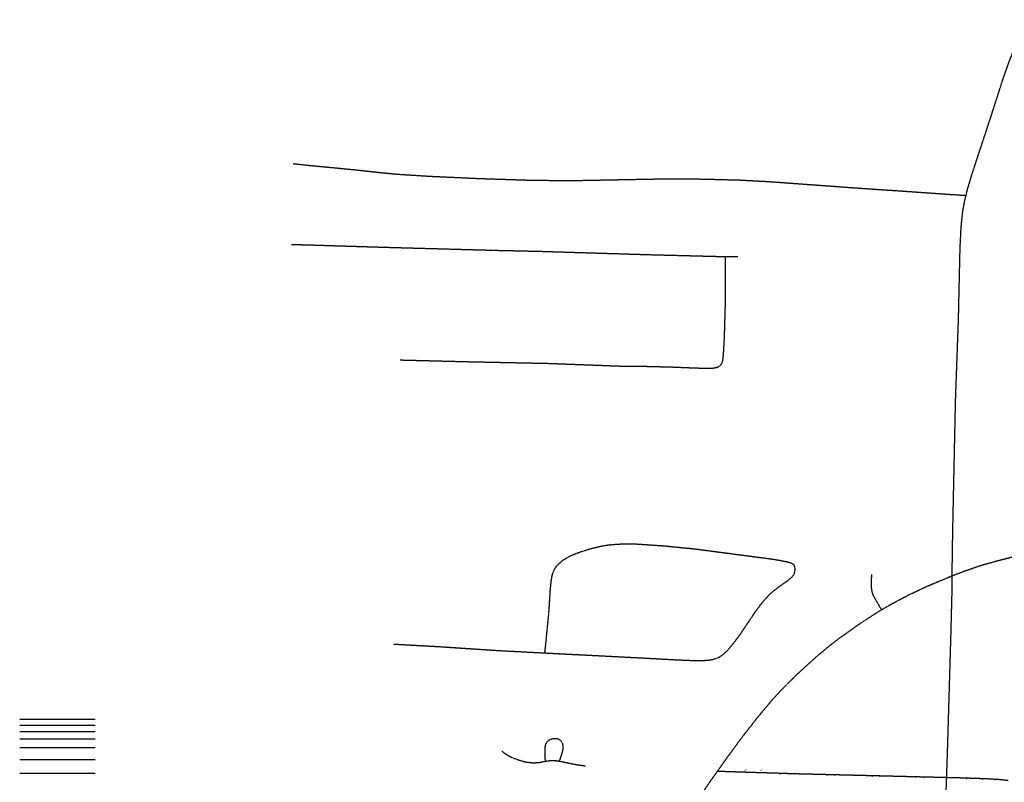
# Model space of a CAD drawing. Header units: feet. Extents: x 2259994 to 2426581, y 202954 to 438869.
# Tile 11 of 12: x 2259994 to 2263959, y 435239 to 438309. Entities that reach past the tile are written whole.
import ezdxf

# ---------------------------------------------------------------- set-up
doc = ezdxf.new("R2010")
doc.units = ezdxf.units.FT
doc.header["$MEASUREMENT"] = 0
doc.linetypes.add('CL', pattern=[2, 0.3, -0.15, 1.4, -0.15])
doc.linetypes.add('cl20', pattern=[100, 5, -5, 80, -5, 5])
for name, color, linetype in [('GE_X_CL_20', 7, 'cl20'), ('PM_X_Cells', 7, 'Continuous'), ('RW_X_CL', 6, 'CL')]:
    doc.layers.add(name, color=color, linetype=linetype)
doc.styles.add('30-LT', font='calibri.ttf')
doc.styles.add('31-LT', font='calibrii.ttf')
doc.linetypes.add('AIREX', pattern='A,0.15,-0.18,0.15,-0.18,0.15,-0.18,0.15,-0.18,0.15,-0.25,["AIR",30-LT,S=0.125,R=0,X=-0.1319,Y=-0.0625],-0.25', length=1.97)
doc.linetypes.add('AIRPR', pattern='A,4,-0.25,["AIR",31-LT,S=0.14,R=0,X=-0.1607,Y=-0.07],-0.25', length=4.5)
doc.linetypes.add('BREX', pattern='A,0.15,-0.18,0.15,-0.18,0.15,-0.18,0.15,-0.18,0.15,-0.25,["BR",30-LT,S=0.125,R=0,X=-0.0952,Y=-0.0625],-0.25', length=1.97)
doc.linetypes.add('BRPR', pattern='A,4,-0.25,["BR",31-LT,S=0.14,R=0,X=-0.1193,Y=-0.07],-0.25', length=4.5)
doc.linetypes.add('BWEX', pattern='A,0.15,-0.18,0.15,-0.18,0.15,-0.18,0.15,-0.18,0.15,-0.25,["BW",30-LT,S=0.125,R=0,X=-0.1,Y=-0.0625],-0.25', length=1.97)
doc.linetypes.add('BWPR', pattern='A,4,-0.25,["BW",31-LT,S=0.14,R=0,X=-0.131,Y=-0.07],-0.25', length=4.5)
doc.linetypes.add('CHEMEX', pattern='A,0.15,-0.18,0.15,-0.18,0.15,-0.18,0.15,-0.18,0.15,-0.125,["C",30-LT,S=0.125,R=0,X=-0.0631,Y=-0.0625],-0.125', length=1.72)

msp = doc.modelspace()

# ---------------------------------------------------------------- hatches: boundary and pattern name
at = {"layer": 'PM_X_Cells'}
for points in [[(2262914.75554, 435285.43234), (2262912.60373, 435289.34471), (2262914.92331, 435288.75785, -0.3192889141), (2262921.11315, 435293.15928), (2262921.99343, 435293.15928), (2262921.99343, 435291.69214), (2262921.11315, 435291.69214), (2262921.13516, 435291.69205, 0.3039569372), (2262916.4183, 435288.56224), (2262918.37449, 435288.56224)], [(2262977.96905, 435283.67732), (2262975.81725, 435287.5897), (2262978.13683, 435287.00283, -0.3192889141), (2262984.32667, 435291.40426), (2262985.20695, 435291.40426), (2262985.20695, 435289.93712), (2262984.32667, 435289.93712), (2262984.34867, 435289.93704, 0.3039569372), (2262979.63181, 435286.80722), (2262981.588, 435286.80722)], [(2263062.54872, 435278.01668), (2263064.70053, 435274.10431), (2263062.38095, 435274.69117, -0.3192889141), (2263056.19111, 435270.28974), (2263055.31083, 435270.28974), (2263055.31083, 435271.75688), (2263056.19111, 435271.75688), (2263056.16911, 435271.75697, 0.3039569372), (2263060.88596, 435274.88678), (2263058.92978, 435274.88678)], [(2263087.47394, 435269.24601), (2263085.32213, 435273.15839), (2263087.64172, 435272.57152, -0.3192889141), (2263093.83155, 435276.97295), (2263094.71184, 435276.97295), (2263094.71184, 435275.50581), (2263093.83155, 435275.50581), (2263093.85356, 435275.50573, 0.3039569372), (2263089.1367, 435272.37591), (2263091.09289, 435272.37591)], [(2263250.39925, 435273.19143), (2263252.55105, 435269.27905), (2263250.23147, 435269.86592, -0.3192889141), (2263244.04164, 435265.46448), (2263243.16135, 435265.46448), (2263243.16135, 435266.93162), (2263244.04164, 435266.93162), (2263244.01963, 435266.93171, 0.3039569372), (2263248.73649, 435270.06153), (2263246.7803, 435270.06153)], [(2263274.3802, 435264.23908), (2263272.22839, 435268.15146), (2263274.54797, 435267.56459, -0.3192889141), (2263280.73781, 435271.96602), (2263281.61809, 435271.96602), (2263281.61809, 435270.49888), (2263280.73781, 435270.49888), (2263280.75982, 435270.4988, 0.3039569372), (2263276.04296, 435267.36898), (2263277.99915, 435267.36898)], [(2263432.58109, 435268.32491), (2263434.7329, 435264.41253), (2263432.41332, 435264.9994, -0.3192889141), (2263426.22348, 435260.59797), (2263425.3432, 435260.59797), (2263425.3432, 435262.06511), (2263426.22348, 435262.06511), (2263426.20147, 435262.06519, 0.3039569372), (2263430.91833, 435265.19501), (2263428.96215, 435265.19501)], [(2263457.58943, 435259.58462), (2263455.43762, 435263.497), (2263457.7572, 435262.91013, -0.3192889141), (2263463.94704, 435267.31157), (2263464.82732, 435267.31157), (2263464.82732, 435265.84443), (2263463.94704, 435265.84443), (2263463.96904, 435265.84434, 0.3039569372), (2263459.25218, 435262.71453), (2263461.20837, 435262.71453)], [(2263606.57237, 435263.61896), (2263608.72418, 435259.70658), (2263606.4046, 435260.29345, -0.3192889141), (2263600.21476, 435255.89201), (2263599.33448, 435255.89201), (2263599.33448, 435257.35916), (2263600.21476, 435257.35916), (2263600.19275, 435257.35924, 0.3039569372), (2263604.90961, 435260.48906), (2263602.95342, 435260.48906)], [(2263641.28474, 435262.57433), (2263643.43655, 435258.66195), (2263641.11697, 435259.24882, -0.3192889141), (2263634.92713, 435254.84738), (2263634.04685, 435254.84738), (2263634.04685, 435256.31453), (2263634.92713, 435256.31453), (2263634.90512, 435256.31461, 0.3039569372), (2263639.62198, 435259.44443), (2263637.66579, 435259.44443)], [(2263806.63861, 435250.19127), (2263804.4868, 435254.10365), (2263806.80638, 435253.51678, -0.3192889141), (2263812.99622, 435257.91821), (2263813.87651, 435257.91821), (2263813.87651, 435256.45107), (2263812.99622, 435256.45107), (2263813.01823, 435256.45099, 0.3039569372), (2263808.30137, 435253.32117), (2263810.25756, 435253.32117)], [(2263871.10345, 435248.33646), (2263868.95165, 435252.24884), (2263871.27123, 435251.66197, -0.3192889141), (2263877.46106, 435256.0634), (2263878.34135, 435256.0634), (2263878.34135, 435254.59626), (2263877.46106, 435254.59626), (2263877.48307, 435254.59618, 0.3039569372), (2263872.76621, 435251.46636), (2263874.7224, 435251.46636)], [(2263922.06921, 435245.36218), (2263919.9174, 435249.27455), (2263922.23699, 435248.68769, -0.3192889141), (2263928.42682, 435253.08912), (2263929.30711, 435253.08912), (2263929.30711, 435251.62198), (2263928.42682, 435251.62198), (2263928.44883, 435251.62189, 0.3039569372), (2263923.73197, 435248.49208), (2263925.68816, 435248.49208)]]:
    msp.add_hatch(color=256, dxfattribs=at).paths.add_polyline_path(points)

# ---------------------------------------------------------------- linework, layer by layer
at = {"layer": 'GE_X_CL_20', "linetype": 'AIREX'}
msp.add_lwpolyline([(2259994.0389, 435493.81298), (2260297.84759, 435493.81298)], dxfattribs=at)
at = {"layer": 'GE_X_CL_20', "linetype": 'AIRPR'}
msp.add_lwpolyline([(2259994.0389, 435469.17745), (2260297.84759, 435469.17745)], dxfattribs=at)
at = {"layer": 'GE_X_CL_20', "linetype": 'BREX'}
msp.add_lwpolyline([(2259994.0389, 435443.72074), (2260297.84759, 435443.72074)], dxfattribs=at)
at = {"layer": 'GE_X_CL_20', "linetype": 'BRPR'}
msp.add_lwpolyline([(2259994.0389, 435413.51375), (2260297.84759, 435413.51375)], dxfattribs=at)
at = {"layer": 'GE_X_CL_20', "linetype": 'BWEX'}
msp.add_lwpolyline([(2259994.0389, 435378.85413), (2260297.84759, 435378.85413)], dxfattribs=at)
at = {"layer": 'GE_X_CL_20', "linetype": 'BWPR'}
msp.add_lwpolyline([(2259994.0389, 435330.54074), (2260297.84759, 435330.54074)], dxfattribs=at)
at = {"layer": 'GE_X_CL_20', "linetype": 'CHEMEX'}
msp.add_lwpolyline([(2259994.0389, 435275.92559), (2260297.84759, 435275.92559)], dxfattribs=at)
at = {"layer": 'RW_X_CL'}
for points in [[(2263805.31445, 437602.14453), (2263811.79737, 437628.48371), (2263830.10541, 437689.79002), (2263905.21516, 437917.86404), (2263954.15109, 438070.22955), (2263980.48962, 438144.23202), (2263997.42823, 438186.8763), (2264020.30122, 438233.91754), (2264046.65123, 438280.00931), (2264067.36707, 438309.4374)], [(2261095.38483, 437730.04289), (2261143.14031, 437724.81521), (2261346.62547, 437705.08953), (2261436.92154, 437695.15648), (2261515.14711, 437687.54724), (2261646.27578, 437679.2382), (2261843.19698, 437670.23494), (2262057.13914, 437663.23955), (2262220.93146, 437661.93017), (2262599.15118, 437669.0732), (2262746.08526, 437667.98658), (2262893.54527, 437664.07944), (2263008.04471, 437658.09258), (2263366.53416, 437631.9381), (2263524.59093, 437621.34495), (2263737.7821, 437606.47818), (2263805.31445, 437602.14453)], [(2263750.03404, 436070.99208), (2263750.01338, 436120.22164), (2263751.99237, 436251.15116), (2263763.15344, 436776.4116), (2263775.02054, 437104.52511), (2263781.36338, 437387.30932), (2263785.46048, 437471.63396), (2263791.07727, 437530.60661), (2263798.99523, 437576.32994), (2263805.31445, 437602.14453)], [(2261088.46817, 437404.29354), (2261137.20594, 437403.55929), (2261459.3818, 437393.59114), (2261902.48393, 437381.31196), (2262083.13548, 437377.25423), (2262526.17232, 437363.72932), (2262788.65506, 437356.91798), (2262836.96664, 437355.98721)], [(2262813.60121, 436915.76663), (2262818.19109, 436920.16328), (2262822.22258, 436926.2653), (2262825.33445, 436935.54842), (2262826.80623, 436945.94603), (2262828.57034, 436962.3128), (2262832.38004, 437028.56562), (2262837.16481, 437195.04888), (2262837.01061, 437329.09291), (2262836.96664, 437355.98721)], [(2262836.96664, 437355.98721), (2262854.0214, 437355.66634), (2262886.62206, 437356.27034)], [(2261526.87117, 436939.63305), (2261795.29058, 436932.75872), (2262124.18887, 436925.87652), (2262434.29619, 436914.19839), (2262514.94596, 436914.0022), (2262627.80401, 436911.06454), (2262709.63586, 436907.58948), (2262759.22664, 436906.26534), (2262773.39492, 436906.43529), (2262783.72627, 436906.76731), (2262792.81089, 436907.85359), (2262801.07498, 436909.82504), (2262807.66618, 436912.1236), (2262813.60121, 436915.76663)], [(2263750.03404, 436070.99208), (2263801.4529, 436090.39722), (2263862.11978, 436111.47854), (2263929.51138, 436130.59497), (2264002.18347, 436149.12348), (2264084.59637, 436167.95087), (2264192.42686, 436188.16671), (2264382.87071, 436218.48588), (2264612.73672, 436251.08489), (2264776.94406, 436276.96542), (2264892.38379, 436296.75836), (2264962.04081, 436309.64416)], [(2262109.16003, 435759.94316), (2262112.75287, 435795.59564), (2262125.2955, 435920.36377), (2262131.03006, 436011.5437), (2262134.88373, 436051.13221), (2262138.71214, 436072.19024), (2262141.88897, 436083.67053), (2262148.6068, 436097.4812), (2262155.91584, 436108.53728), (2262168.04574, 436121.92373), (2262180.96369, 436132.35875), (2262195.68578, 436142.04016), (2262215.42557, 436152.54375), (2262242.67617, 436163.41118), (2262279.66691, 436175.52894), (2262299.44147, 436181.24382), (2262317.9375, 436185.7448), (2262337.71272, 436190.18081), (2262362.86687, 436194.55318), (2262388.08729, 436197.05646), (2262414.09512, 436198.67423), (2262462.96346, 436199.64569), (2262591.76405, 436191.00791), (2262720.2054, 436178.04075), (2263028.98037, 436137.40172), (2263055.28609, 436132.88664), (2263077.03277, 436128.53363), (2263088.74272, 436125.88206), (2263094.90937, 436124.21179), (2263100.4858, 436122.24624), (2263105.17707, 436119.78824), (2263108.39196, 436117.75642), (2263111.21347, 436115.5599), (2263113.80599, 436112.08451)], [(2262109.16003, 435759.94316), (2262319.33251, 435749.24009), (2262495.26359, 435740.16268), (2262641.67635, 435732.25358), (2262704.55057, 435729.68862), (2262734.16731, 435729.27458), (2262764.63575, 435730.53377), (2262786.05139, 435733.85528), (2262798.77545, 435737.7306), (2262813.56446, 435744.42744), (2262829.43385, 435755.94612), (2262847.69497, 435772.97594), (2262869.36323, 435799.4854), (2262894.37434, 435832.5562), (2262958.71607, 435928.51631), (2262979.40009, 435955.97689), (2262999.85575, 435980.64908), (2263022.54239, 436003.48598), (2263049.85369, 436024.9797), (2263094.41265, 436056.54985), (2263104.08455, 436065.34379), (2263109.52614, 436071.6758), (2263112.44313, 436076.62953), (2263114.24529, 436080.95958), (2263115.35913, 436084.20694), (2263116.4382, 436092.21021), (2263116.86241, 436097.03172), (2263116.43426, 436101.06551), (2263115.84174, 436106.31287), (2263113.80599, 436112.08451)], [(2263465.24295, 435933.77844), (2263459.63075, 435942.69706), (2263437.47594, 435981.61889), (2263431.50187, 435993.194), (2263427.36441, 436005.16347), (2263425.52288, 436016.37965), (2263424.40313, 436027.59584), (2263425.53076, 436076.2355)], [(2263465.24295, 435933.77844), (2263501.70482, 435955.24362), (2263573.8113, 435993.25339), (2263647.62447, 436028.11552), (2263750.03404, 436070.99208)], [(2263727.28376, 435259.10623), (2263731.17188, 435372.91637), (2263744.85164, 435836.84655), (2263749.78864, 436030.55252), (2263750.03404, 436070.99208)], [(2262804.80234, 435284.20526), (2262842.69432, 435337.71434), (2262908.90843, 435427.50944), (2262969.32235, 435504.8062), (2263021.83865, 435567.27524), (2263065.86579, 435615.30959), (2263123.76299, 435672.72975), (2263196.0217, 435738.97863), (2263245.65973, 435781.21017), (2263297.20129, 435821.04802), (2263377.30251, 435877.52658), (2263445.5691, 435922.19283), (2263465.24295, 435933.77844)], [(2261500.64812, 435795.60385), (2261677.10414, 435785.90341), (2261927.3579, 435769.37883), (2262109.16003, 435759.94316)], [(2262111.21088, 435323.83182), (2262110.8782, 435334.52373), (2262109.81915, 435357.71135), (2262109.61607, 435372.63422), (2262110.36705, 435381.16176), (2262111.47925, 435388.24672), (2262114.26402, 435395.26672), (2262117.41034, 435400.58101), (2262122.09832, 435405.99472), (2262127.21314, 435409.73585), (2262131.63997, 435411.93499), (2262136.72297, 435413.80671), (2262143.51134, 435415.41662), (2262150.33318, 435415.84575), (2262157.81118, 435415.16005), (2262164.47029, 435412.9655), (2262169.39121, 435409.88447), (2262173.13136, 435406.3438), (2262176.34756, 435401.72078), (2262179.43318, 435395.35924), (2262181.47025, 435386.93111), (2262181.80129, 435379.61715), (2262181.31179, 435373.15587), (2262179.77406, 435364.66081), (2262175.5162, 435350.19496), (2262168.76883, 435329.07033), (2262167.03229, 435324.24849)], [(2261936.28308, 435364.59224), (2261944.71515, 435357.41312), (2261961.31518, 435346.8262), (2261980.34205, 435337.12609), (2261995.00475, 435331.91744), (2262024.62509, 435322.7462), (2262040.33635, 435319.80099), (2262056.17851, 435318.16747), (2262071.88845, 435318.01031), (2262087.20469, 435319.39417), (2262111.21088, 435323.83182)], [(2262111.21088, 435323.83182), (2262122.62359, 435325.60741), (2262133.8401, 435326.8912), (2262143.35123, 435327.22322), (2262153.91224, 435326.53884), (2262167.03229, 435324.24849)], [(2262167.03229, 435324.24849), (2262185.20384, 435320.81215), (2262213.97019, 435314.59267), (2262241.0305, 435309.52017), (2262272.58359, 435305.5648)], [(2261937.64594, 433978.49101), (2262014.27964, 434093.18435), (2262179.31507, 434338.12153), (2262349.9522, 434599.03373), (2262428.94285, 434723.89503), (2262517.37411, 434861.71562), (2262728.06824, 435174.46467), (2262779.30075, 435248.21551), (2262804.80234, 435284.20526)], [(2262804.80234, 435284.20526), (2262918.38249, 435280.57929), (2263115.36865, 435274.3316), (2263727.28376, 435259.10623)], [(2263725.43632, 435206.43212), (2263727.28376, 435259.10623)], [(2263727.28376, 435259.10623), (2263788.78036, 435257.55768), (2263886.94552, 435254.12232), (2263946.01594, 435250.60461), (2263975.10905, 435246.91072)]]:
    msp.add_lwpolyline(points, dxfattribs=at)

doc.saveas('drawing.dxf')
